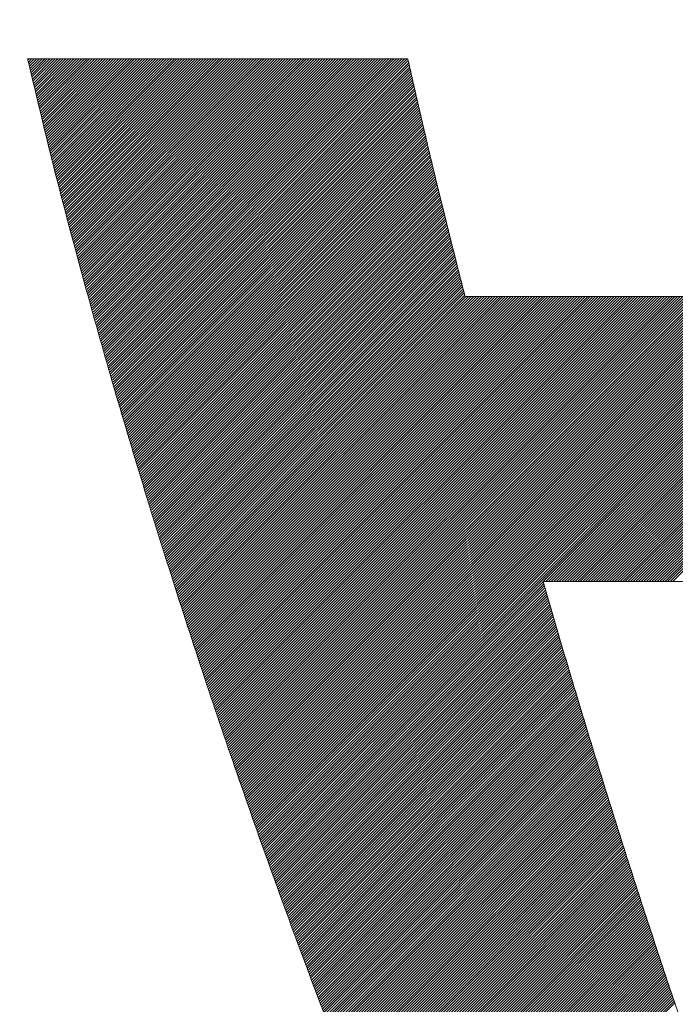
# Model space of a CAD drawing. Header units: millimetres. Extents: x 0 to 1071, y 0 to 742.
# Tile 57 of 131: x 133.97 to 136.18, y 486.72 to 490.03. Entities that reach past the tile are written whole.
import ezdxf

# ---------------------------------------------------------------- set-up
doc = ezdxf.new("R2010")
doc.units = ezdxf.units.MM
doc.header["$LTSCALE"] = 0.454724
doc.layers.add('NoLayerName_001', color=7, linetype='Continuous')
doc.layers.add('NoLayerName_002', color=7, linetype='Continuous')

# ---------------------------------------------------------------- blocks, each defined once
blk = doc.blocks.new('JZB_0006')
at = {"layer": 'NoLayerName_002', "color": 7, "linetype": 'Continuous', "lineweight": 25}
for p, q in [((0.004, 4.8402), (0.0008, 4.837)), ((0.0129, 4.8402), (0.0025, 4.8298)), ((0.0218, 4.8402), (0.0042, 4.8227)), ((0.0307, 4.8402), (0.0059, 4.8155)), ((0.0396, 4.8402), (0.0077, 4.8083)), ((0.0485, 4.8402), (0.0094, 4.8011)), ((0.0574, 4.8402), (0.0111, 4.7939)), ((0.0663, 4.8402), (0.0128, 4.7867)), ((0.0752, 4.8402), (0.0146, 4.7796)), ((0.0841, 4.8402), (0.0163, 4.7724)), ((0.093, 4.8402), (0.018, 4.7652)), ((0.1019, 4.8402), (0.0198, 4.758)), ((0.1109, 4.8402), (0.0215, 4.7508)), ((0.1198, 4.8402), (0.0232, 4.7436)), ((0.1287, 4.8402), (0.0249, 4.7365)), ((0.1376, 4.8402), (0.0267, 4.7293)), ((0.1465, 4.8402), (0.0284, 4.7221)), ((0.1554, 4.8402), (0.0301, 4.7149)), ((0.1643, 4.8402), (0.0318, 4.7077)), ((0.1732, 4.8402), (0.0336, 4.7006)), ((0.1821, 4.8402), (0.0353, 4.6934)), ((0.191, 4.8402), (0.037, 4.6862)), ((0.1999, 4.8402), (0.0387, 4.679)), ((0.2088, 4.8402), (0.0405, 4.6718)), ((0.2178, 4.8402), (0.0422, 4.6646)), ((0.2267, 4.8402), (0.0439, 4.6575)), ((0.2356, 4.8402), (0.0456, 4.6503)), ((0.2445, 4.8402), (0.0474, 4.6431)), ((0.2534, 4.8402), (0.0491, 4.6359)), ((0.2623, 4.8402), (0.0508, 4.6287)), ((0.2712, 4.8402), (0.0525, 4.6216)), ((0.2801, 4.8402), (0.0543, 4.6144)), ((0.289, 4.8402), (0.056, 4.6072)), ((0.2979, 4.8402), (0.0577, 4.6)), ((0.3068, 4.8402), (0.0595, 4.5928)), ((0.3158, 4.8402), (0.0612, 4.5856)), ((0.3247, 4.8402), (0.0629, 4.5785)), ((0.3336, 4.8402), (0.0646, 4.5713)), ((0.3425, 4.8402), (0.0664, 4.5641)), ((0.3514, 4.8402), (0.0681, 4.5569)), ((0.3603, 4.8402), (0.0698, 4.5497)), ((0.3692, 4.8402), (0.0715, 4.5425)), ((0.3781, 4.8402), (0.0734, 4.5355)), ((0.387, 4.8402), (0.0752, 4.5284)), ((0.3959, 4.8402), (0.077, 4.5213)), ((0.4048, 4.8402), (0.0788, 4.5142)), ((0.4137, 4.8402), (0.0807, 4.5071)), ((0.4227, 4.8402), (0.0825, 4.5001)), ((0.4316, 4.8402), (0.0843, 4.493)), ((0.4405, 4.8402), (0.0862, 4.4859)), ((0.4494, 4.8402), (0.088, 4.4788)), ((0.4583, 4.8402), (0.0898, 4.4717)), ((0.4672, 4.8402), (0.0916, 4.4647)), ((0.4761, 4.8402), (0.0935, 4.4576)), ((0.485, 4.8402), (0.0953, 4.4505)), ((0.4939, 4.8402), (0.0971, 4.4434)), ((0.5028, 4.8402), (0.099, 4.4363)), ((0.5117, 4.8402), (0.1008, 4.4293)), ((0.5206, 4.8402), (0.1026, 4.4222)), ((0.5296, 4.8402), (0.1044, 4.4151)), ((0.5385, 4.8402), (0.1063, 4.408)), ((0.5474, 4.8402), (0.1081, 4.4009)), ((0.5563, 4.8402), (0.1099, 4.3939)), ((0.5652, 4.8402), (0.1118, 4.3868)), ((0.5741, 4.8402), (0.1136, 4.3797)), ((0.583, 4.8402), (0.1154, 4.3726)), ((0.5919, 4.8402), (0.1172, 4.3655)), ((0.6008, 4.8402), (0.1191, 4.3585)), ((0.6097, 4.8402), (0.1209, 4.3514)), ((0.6186, 4.8402), (0.1227, 4.3443)), ((0.6275, 4.8402), (0.1246, 4.3372)), ((0.6365, 4.8402), (0.1264, 4.3301)), ((0.6454, 4.8402), (0.1282, 4.3231)), ((0.6543, 4.8402), (0.13, 4.316)), ((0.6632, 4.8402), (0.1319, 4.3089)), ((0.6721, 4.8402), (0.1337, 4.3018)), ((0.681, 4.8402), (0.1355, 4.2947)), ((0.6899, 4.8402), (0.1374, 4.2877)), ((0.6988, 4.8402), (0.1392, 4.2806)), ((0.7077, 4.8402), (0.141, 4.2735)), ((0.7166, 4.8402), (0.1428, 4.2664)), ((0.7255, 4.8402), (0.1447, 4.2593)), ((0.7344, 4.8402), (0.1465, 4.2523)), ((0.7434, 4.8402), (0.1483, 4.2452)), ((0.7523, 4.8402), (0.1502, 4.2381)), ((0.7612, 4.8402), (0.1521, 4.2311)), ((0.7701, 4.8402), (0.154, 4.2242)), ((0.779, 4.8402), (0.156, 4.2172)), ((0.7879, 4.8402), (0.1579, 4.2103)), ((0.7968, 4.8402), (0.1599, 4.2033)), ((0.8057, 4.8402), (0.1619, 4.1964)), ((0.8146, 4.8402), (0.1638, 4.1894)), ((0.8235, 4.8402), (0.1658, 4.1825)), ((0.8324, 4.8402), (0.1678, 4.1755)), ((0.8413, 4.8402), (0.1697, 4.1686)), ((0.8503, 4.8402), (0.1717, 4.1616)), ((0.8592, 4.8402), (0.1736, 4.1547)), ((0.8681, 4.8402), (0.1756, 4.1477)), ((0.877, 4.8402), (0.1776, 4.1408)), ((0.8859, 4.8402), (0.1795, 4.1338)), ((0.8948, 4.8402), (0.1815, 4.1269)), ((0.9037, 4.8402), (0.1834, 4.1199)), ((0.9126, 4.8402), (0.1854, 4.113)), ((0.9215, 4.8402), (0.1874, 4.106)), ((0.9304, 4.8402), (0.1893, 4.0991)), ((0.9393, 4.8402), (0.1913, 4.0922)), ((0.9482, 4.8402), (0.1932, 4.0852)), ((0.9572, 4.8402), (0.1952, 4.0783)), ((0.9661, 4.8402), (0.1972, 4.0713)), ((0.975, 4.8402), (0.1991, 4.0644)), ((0.9839, 4.8402), (0.2011, 4.0574)), ((0.9928, 4.8402), (0.203, 4.0505)), ((1.0017, 4.8402), (0.205, 4.0435)), ((1.0106, 4.8402), (0.207, 4.0366)), ((1.0195, 4.8402), (0.2089, 4.0296)), ((1.0284, 4.8402), (0.2109, 4.0227)), ((1.0373, 4.8402), (0.2128, 4.0157)), ((1.0462, 4.8402), (0.2148, 4.0088)), ((1.0552, 4.8402), (0.2168, 4.0018)), ((1.0641, 4.8402), (0.2187, 3.9949)), ((1.073, 4.8402), (0.2207, 3.9879)), ((1.0819, 4.8402), (0.2227, 3.981)), ((1.0908, 4.8402), (0.2246, 3.974)), ((1.0997, 4.8402), (0.2266, 3.9671)), ((1.1086, 4.8402), (0.2285, 3.9601)), ((1.1175, 4.8402), (0.2305, 3.9532)), ((1.1264, 4.8402), (0.2325, 3.9462)), ((1.1353, 4.8402), (0.2344, 3.9393)), ((1.1442, 4.8402), (0.2364, 3.9324)), ((1.1531, 4.8402), (0.2383, 3.9254)), ((1.1621, 4.8402), (0.2403, 3.9185)), ((1.171, 4.8402), (0.2423, 3.9115)), ((1.1799, 4.8402), (0.2442, 3.9046)), ((1.1888, 4.8402), (0.2462, 3.8976)), ((1.1977, 4.8402), (0.2481, 3.8907)), ((1.2066, 4.8402), (0.2501, 3.8837)), ((1.2155, 4.8402), (0.2521, 3.8768)), ((1.2244, 4.8402), (0.254, 3.8698)), ((1.2333, 4.8402), (0.256, 3.8629)), ((1.2422, 4.8402), (0.2579, 3.8559)), ((1.2511, 4.8402), (0.2599, 3.849)), ((1.26, 4.8402), (0.2619, 3.842)), ((1.269, 4.8402), (0.2638, 3.8351)), ((1.2779, 4.8402), (0.2658, 3.8281)), ((1.2813, 4.8347), (0.2677, 3.8212)), ((1.283, 4.8275), (0.2697, 3.8142)), ((1.2846, 4.8203), (0.2717, 3.8073)), ((1.2863, 4.813), (0.2736, 3.8003)), ((1.288, 4.8058), (0.2756, 3.7934)), ((1.2897, 4.7986), (0.2775, 3.7864)), ((1.2914, 4.7913), (0.2795, 3.7795)), ((1.293, 4.7841), (0.2815, 3.7726)), ((1.2947, 4.7769), (0.2834, 3.7656)), ((1.2964, 4.7696), (0.2854, 3.7587)), ((1.2981, 4.7624), (0.2874, 3.7517)), ((1.2997, 4.7552), (0.2893, 3.7448)), ((1.3014, 4.748), (0.2913, 3.7378)), ((1.3031, 4.7407), (0.2932, 3.7309)), ((1.3048, 4.7335), (0.2952, 3.7239)), ((1.3064, 4.7263), (0.2972, 3.717)), ((1.3081, 4.719), (0.2991, 3.71)), ((1.3098, 4.7118), (0.3011, 3.7031)), ((1.3115, 4.7046), (0.303, 3.6961)), ((1.3131, 4.6973), (0.305, 3.6892)), ((1.3148, 4.6901), (0.307, 3.6822)), ((1.3165, 4.6829), (0.3089, 3.6753)), ((1.3182, 4.6756), (0.3109, 3.6683)), ((1.3198, 4.6684), (0.3128, 3.6614)), ((1.3215, 4.6612), (0.3148, 3.6544)), ((1.3232, 4.6539), (0.3168, 3.6475)), ((1.3249, 4.6467), (0.3187, 3.6405)), ((1.3266, 4.6395), (0.3207, 3.6336)), ((1.3282, 4.6322), (0.3226, 3.6266)), ((1.3299, 4.625), (0.3246, 3.6197)), ((1.3316, 4.6178), (0.3266, 3.6128)), ((1.3333, 4.6105), (0.3285, 3.6058)), ((1.3349, 4.6033), (0.3305, 3.5989)), ((1.3366, 4.5961), (0.3326, 3.5921)), ((1.3383, 4.5888), (0.3348, 3.5853)), ((1.34, 4.5816), (0.3369, 3.5785)), ((1.3416, 4.5744), (0.339, 3.5717)), ((1.3433, 4.5671), (0.3411, 3.5649)), ((1.345, 4.5599), (0.3432, 3.5581)), ((1.3467, 4.5527), (0.3453, 3.5513)), ((1.3483, 4.5454), (0.3474, 3.5445)), ((1.35, 4.5382), (0.3495, 3.5377)), ((1.3517, 4.531), (0.3517, 3.5309)), ((1.3534, 4.5238), (0.3538, 3.5241)), ((1.355, 4.5165), (0.3559, 3.5173)), ((1.3567, 4.5093), (0.358, 3.5106)), ((1.3584, 4.5021), (0.3601, 3.5038)), ((1.3601, 4.4948), (0.3622, 3.497)), ((1.3618, 4.4876), (0.3643, 3.4902)), ((1.3634, 4.4804), (0.3664, 3.4834)), ((1.3651, 4.4731), (0.3685, 3.4766)), ((1.3668, 4.4659), (0.3707, 3.4698)), ((1.3685, 4.4587), (0.3728, 3.463)), ((1.3701, 4.4514), (0.3749, 3.4562)), ((1.3719, 4.4443), (0.377, 3.4494)), ((1.3737, 4.4372), (0.3791, 3.4426)), ((1.3755, 4.4301), (0.3812, 3.4358)), ((1.3773, 4.4229), (0.3833, 3.429)), ((1.379, 4.4158), (0.3854, 3.4222)), ((1.3808, 4.4087), (0.3876, 3.4154)), ((1.3826, 4.4015), (0.3897, 3.4086)), ((1.3844, 4.3944), (0.3918, 3.4018)), ((1.3862, 4.3873), (0.3939, 3.395)), ((1.3879, 4.3801), (0.396, 3.3882)), ((1.3897, 4.373), (0.3981, 3.3814)), ((1.3915, 4.3659), (0.4002, 3.3746)), ((1.3933, 4.3588), (0.4023, 3.3678)), ((1.395, 4.3516), (0.4045, 3.361)), ((1.3968, 4.3445), (0.4066, 3.3542)), ((1.3986, 4.3374), (0.4087, 3.3474)), ((1.4004, 4.3302), (0.4108, 3.3406)), ((1.4022, 4.3231), (0.4129, 3.3338)), ((1.4039, 4.316), (0.415, 3.3271)), ((1.4057, 4.3088), (0.4171, 3.3203)), ((1.4075, 4.3017), (0.4192, 3.3135)), ((1.4093, 4.2946), (0.4214, 3.3067)), ((1.4111, 4.2875), (0.4235, 3.2999)), ((1.4128, 4.2803), (0.4256, 3.2931)), ((1.4146, 4.2732), (0.4277, 3.2863)), ((1.4164, 4.2661), (0.4298, 3.2795)), ((1.4182, 4.2589), (0.4319, 3.2727)), ((1.4199, 4.2518), (0.434, 3.2659)), ((1.4217, 4.2447), (0.4361, 3.2591)), ((1.4235, 4.2375), (0.4383, 3.2523)), ((1.4253, 4.2304), (0.4404, 3.2455)), ((1.4271, 4.2233), (0.4425, 3.2387)), ((1.4288, 4.2162), (0.4446, 3.2319)), ((1.4306, 4.209), (0.4467, 3.2251)), ((1.4324, 4.2019), (0.4488, 3.2183)), ((1.4342, 4.1948), (0.4509, 3.2115)), ((1.4359, 4.1876), (0.453, 3.2047)), ((1.4377, 4.1805), (0.4551, 3.1979)), ((1.4395, 4.1734), (0.4573, 3.1911)), ((1.4413, 4.1662), (0.4594, 3.1843)), ((1.4431, 4.1591), (0.4615, 3.1775)), ((1.4448, 4.152), (0.4636, 3.1707)), ((1.4466, 4.1449), (0.4657, 3.1639)), ((1.4484, 4.1377), (0.4678, 3.1571)), ((1.4502, 4.1306), (0.4699, 3.1504)), ((1.452, 4.1235), (0.472, 3.1436)), ((1.4537, 4.1163), (0.4742, 3.1368)), ((1.4555, 4.1092), (0.4763, 3.13)), ((1.4573, 4.1021), (0.4784, 3.1232)), ((1.4591, 4.0949), (0.4805, 3.1164)), ((1.4608, 4.0878), (0.4826, 3.1096)), ((1.4626, 4.0807), (0.4847, 3.1028)), ((1.4644, 4.0736), (0.4868, 3.096)), ((1.4662, 4.0664), (0.4889, 3.0892)), ((1.468, 4.0593), (0.4911, 3.0824)), ((1.4697, 4.0522), (0.4932, 3.0756)), ((1.4715, 4.045), (0.4953, 3.0688)), ((1.4756, 4.0402), (0.4974, 3.062)), ((1.4845, 4.0402), (0.4995, 3.0552)), ((1.4934, 4.0402), (0.5016, 3.0484)), ((1.5023, 4.0402), (0.5037, 3.0416)), ((1.5112, 4.0402), (0.5058, 3.0348)), ((1.5201, 4.0402), (0.508, 3.028)), ((1.529, 4.0402), (0.5101, 3.0212)), ((1.5379, 4.0402), (0.5122, 3.0144)), ((1.5468, 4.0402), (0.5143, 3.0076)), ((1.5557, 4.0402), (0.5164, 3.0008)), ((1.5647, 4.0402), (0.5185, 2.994)), ((1.5736, 4.0402), (0.5206, 2.9872)), ((1.5825, 4.0402), (0.5227, 2.9804)), ((1.5914, 4.0402), (0.5249, 2.9736)), ((1.6003, 4.0402), (0.527, 2.9669)), ((1.6092, 4.0402), (0.5291, 2.9601)), ((1.6181, 4.0402), (0.5312, 2.9533)), ((1.627, 4.0402), (0.5334, 2.9466)), ((1.6359, 4.0402), (0.5357, 2.9399)), ((1.6448, 4.0402), (0.5379, 2.9333)), ((1.6537, 4.0402), (0.5402, 2.9266)), ((1.6626, 4.0402), (0.5424, 2.9199)), ((1.6716, 4.0402), (0.5447, 2.9133)), ((1.6805, 4.0402), (0.5469, 2.9066)), ((1.6894, 4.0402), (0.5492, 2.9)), ((1.6983, 4.0402), (0.5514, 2.8933)), ((1.7072, 4.0402), (0.5537, 2.8866)), ((1.7161, 4.0402), (0.5559, 2.88)), ((1.725, 4.0402), (0.5581, 2.8733)), ((1.7339, 4.0402), (0.5604, 2.8667)), ((1.7428, 4.0402), (0.5626, 2.86)), ((1.7517, 4.0402), (0.5649, 2.8533)), ((1.7606, 4.0402), (0.5671, 2.8467)), ((1.7696, 4.0402), (0.5694, 2.84)), ((1.7785, 4.0402), (0.5716, 2.8334)), ((1.7874, 4.0402), (0.5739, 2.8267)), ((1.7963, 4.0402), (0.5761, 2.82)), ((1.8052, 4.0402), (0.5784, 2.8134)), ((1.8141, 4.0402), (0.5806, 2.8067)), ((1.823, 4.0402), (0.5829, 2.8001)), ((1.8319, 4.0402), (0.5851, 2.7934)), ((1.8408, 4.0402), (0.5874, 2.7867)), ((1.8497, 4.0402), (0.5896, 2.7801)), ((1.8586, 4.0402), (0.5919, 2.7734)), ((1.8675, 4.0402), (0.5941, 2.7668)), ((1.8765, 4.0402), (0.5964, 2.7601)), ((1.8854, 4.0402), (0.5986, 2.7534)), ((1.8943, 4.0402), (0.6009, 2.7468)), ((1.9032, 4.0402), (0.6031, 2.7401)), ((1.9121, 4.0402), (0.6054, 2.7335)), ((1.921, 4.0402), (0.6076, 2.7268)), ((1.9299, 4.0402), (0.6099, 2.7201)), ((1.9388, 4.0402), (0.6121, 2.7135)), ((1.9477, 4.0402), (0.6144, 2.7068)), ((1.9566, 4.0402), (0.6166, 2.7002)), ((1.9655, 4.0402), (0.6188, 2.6935)), ((1.9744, 4.0402), (0.6211, 2.6868)), ((1.9834, 4.0402), (0.6233, 2.6802)), ((1.9923, 4.0402), (0.6256, 2.6735)), ((2.0012, 4.0402), (0.6278, 2.6669)), ((2.0101, 4.0402), (0.6301, 2.6602)), ((2.019, 4.0402), (0.6323, 2.6535)), ((2.0279, 4.0402), (0.6346, 2.6469)), ((2.0368, 4.0402), (0.6368, 2.6402)), ((2.0457, 4.0402), (0.6391, 2.6335)), ((2.0546, 4.0402), (0.6413, 2.6269)), ((2.0635, 4.0402), (0.6436, 2.6202)), ((2.0724, 4.0402), (0.6458, 2.6136)), ((2.0813, 4.0402), (0.6481, 2.6069)), ((2.0903, 4.0402), (0.6503, 2.6002)), ((2.0992, 4.0402), (0.6526, 2.5936)), ((2.1081, 4.0402), (0.6548, 2.5869)), ((2.117, 4.0402), (0.6571, 2.5803)), ((2.1259, 4.0402), (0.6593, 2.5736)), ((2.1348, 4.0402), (0.6616, 2.5669)), ((2.1437, 4.0402), (0.6638, 2.5603)), ((2.1526, 4.0402), (0.6661, 2.5536)), ((2.1615, 4.0402), (0.6683, 2.547)), ((2.1704, 4.0402), (0.6706, 2.5403)), ((2.1793, 4.0402), (0.6728, 2.5336)), ((2.1882, 4.0402), (0.6751, 2.527)), ((2.1972, 4.0402), (0.6773, 2.5203)), ((2.2061, 4.0402), (0.6795, 2.5137)), ((2.215, 4.0402), (0.6818, 2.507)), ((2.2239, 4.0402), (0.684, 2.5003)), ((2.2328, 4.0402), (0.6863, 2.4937)), ((2.2417, 4.0402), (0.6885, 2.487)), ((2.2506, 4.0402), (0.6908, 2.4804)), ((2.2595, 4.0402), (0.693, 2.4737)), ((2.2684, 4.0402), (0.6953, 2.467)), ((2.2773, 4.0402), (0.6975, 2.4604)), ((2.2862, 4.0402), (0.6998, 2.4537)), ((2.2951, 4.0402), (0.702, 2.4471)), ((2.3041, 4.0402), (0.7043, 2.4404)), ((2.313, 4.0402), (0.7065, 2.4337)), ((2.3219, 4.0402), (0.7088, 2.4271)), ((2.3308, 4.0402), (0.711, 2.4204)), ((2.3397, 4.0402), (0.7133, 2.4138)), ((2.3486, 4.0402), (0.7155, 2.4071)), ((2.3575, 4.0402), (0.7178, 2.4004)), ((2.3664, 4.0402), (0.72, 2.3938)), ((2.3753, 4.0402), (0.7223, 2.3871)), ((2.3842, 4.0402), (0.7245, 2.3805)), ((2.3931, 4.0402), (0.7268, 2.3738)), ((2.402, 4.0402), (0.729, 2.3671)), ((2.411, 4.0402), (0.7313, 2.3605)), ((2.4199, 4.0402), (0.7335, 2.3538)), ((2.4288, 4.0402), (0.7358, 2.3472)), ((2.4377, 4.0402), (0.738, 2.3405)), ((2.4466, 4.0402), (0.7403, 2.3338)), ((2.4555, 4.0402), (0.7425, 2.3272)), ((2.4644, 4.0402), (0.7447, 2.3205)), ((2.4733, 4.0402), (0.747, 2.3139)), ((2.4822, 4.0402), (0.7492, 2.3072)), ((2.4911, 4.0402), (0.7516, 2.3006)), ((2.5, 4.0402), (0.754, 2.2941)), ((2.509, 4.0402), (0.7563, 2.2876)), ((2.5179, 4.0402), (0.7587, 2.281)), ((2.5268, 4.0402), (0.7611, 2.2745)), ((2.5357, 4.0402), (0.7635, 2.268)), ((2.5446, 4.0402), (0.7659, 2.2615)), ((2.5535, 4.0402), (0.7682, 2.2549)), ((2.5624, 4.0402), (0.7706, 2.2484)), ((2.5713, 4.0402), (0.773, 2.2419)), ((2.5802, 4.0402), (0.7754, 2.2353)), ((2.5891, 4.0402), (0.7778, 2.2288)), ((2.598, 4.0402), (0.7801, 2.2223)), ((2.6069, 4.0402), (0.7825, 2.2158)), ((2.6159, 4.0402), (0.7849, 2.2092)), ((2.6248, 4.0402), (0.7873, 2.2027)), ((2.6337, 4.0402), (0.7897, 2.1962)), ((2.6426, 4.0402), (0.792, 2.1896)), ((2.6515, 4.0402), (0.7944, 2.1831)), ((2.6604, 4.0402), (0.7968, 2.1766)), ((2.6693, 4.0402), (0.7992, 2.17)), ((2.6782, 4.0402), (0.8016, 2.1635)), ((2.6871, 4.0402), (0.8039, 2.157)), ((2.696, 4.0402), (1.7359, 3.0801)), ((2.7049, 4.0402), (1.7448, 3.0801)), ((2.7138, 4.0402), (1.7537, 3.0801)), ((2.7228, 4.0402), (1.7626, 3.0801)), ((2.7317, 4.0402), (1.7716, 3.0801)), ((2.7406, 4.0402), (1.7805, 3.0801)), ((2.7495, 4.0402), (1.7894, 3.0801)), ((2.7584, 4.0402), (1.7983, 3.0801)), ((2.7673, 4.0402), (1.8072, 3.0801)), ((2.7762, 4.0402), (1.8161, 3.0801)), ((2.7851, 4.0402), (1.825, 3.0801)), ((2.794, 4.0402), (1.8339, 3.0801)), ((2.8029, 4.0402), (1.8428, 3.0801)), ((2.8118, 4.0402), (1.8517, 3.0801)), ((2.8207, 4.0402), (1.8606, 3.0801)), ((2.8297, 4.0402), (1.8695, 3.0801)), ((2.8386, 4.0402), (1.8785, 3.0801)), ((2.8475, 4.0402), (1.8874, 3.0801)), ((2.8564, 4.0402), (1.8963, 3.0801)), ((2.8653, 4.0402), (1.9052, 3.0801)), ((2.8742, 4.0402), (1.9141, 3.0801)), ((2.8831, 4.0402), (1.923, 3.0801)), ((2.892, 4.0402), (1.9319, 3.0801)), ((2.9009, 4.0402), (1.9408, 3.0801)), ((2.9098, 4.0402), (1.9497, 3.0801)), ((2.9187, 4.0402), (1.9586, 3.0801)), ((2.9276, 4.0402), (1.9675, 3.0801)), ((2.9366, 4.0402), (1.9764, 3.0801)), ((2.9455, 4.0402), (1.9854, 3.0801)), ((2.9544, 4.0402), (1.9943, 3.0801)), ((2.9633, 4.0402), (2.0032, 3.0801)), ((2.9722, 4.0402), (2.0121, 3.0801)), ((2.9811, 4.0402), (2.021, 3.0801)), ((2.99, 4.0402), (2.0299, 3.0801)), ((2.9989, 4.0402), (2.0388, 3.0801)), ((3.0078, 4.0402), (2.0477, 3.0801)), ((3.0167, 4.0402), (2.0566, 3.0801)), ((3.0256, 4.0402), (2.0655, 3.0801)), ((3.0345, 4.0402), (2.0744, 3.0801)), ((3.0435, 4.0402), (2.0833, 3.0801)), ((3.0524, 4.0402), (2.0923, 3.0801)), ((3.0613, 4.0402), (2.1012, 3.0801)), ((3.0702, 4.0402), (2.1101, 3.0801)), ((3.0791, 4.0402), (2.119, 3.0801)), ((3.088, 4.0402), (2.1279, 3.0801)), ((3.0969, 4.0402), (2.1368, 3.0801)), ((3.1058, 4.0402), (2.1457, 3.0801)), ((3.1147, 4.0402), (2.1546, 3.0801)), ((3.1236, 4.0402), (2.1635, 3.0801)), ((3.1325, 4.0402), (2.1724, 3.0801)), ((1.7354, 3.0795), (0.8063, 2.1505)), ((1.7374, 3.0726), (0.8087, 2.1439)), ((1.7394, 3.0657), (0.8111, 2.1374)), ((1.7414, 3.0588), (0.8134, 2.1309)), ((1.7434, 3.0519), (0.8158, 2.1243)), ((1.7454, 3.045), (0.8182, 2.1178)), ((1.7474, 3.0381), (0.8206, 2.1113)), ((1.7494, 3.0312), (0.823, 2.1048)), ((1.7514, 3.0243), (0.8253, 2.0982)), ((1.7534, 3.0174), (0.8277, 2.0917)), ((1.7554, 3.0105), (0.8301, 2.0852)), ((1.7575, 3.0036), (0.8325, 2.0786)), ((1.7595, 2.9967), (0.8349, 2.0721)), ((1.7615, 2.9898), (0.8372, 2.0656)), ((1.7635, 2.983), (0.8396, 2.0591)), ((1.7655, 2.9761), (0.842, 2.0525)), ((1.7676, 2.9692), (0.8444, 2.046)), ((1.7696, 2.9623), (0.8468, 2.0395)), ((1.7716, 2.9554), (0.8491, 2.0329)), ((1.7736, 2.9485), (0.8515, 2.0264)), ((1.7757, 2.9416), (0.8539, 2.0199)), ((1.7777, 2.9348), (0.8563, 2.0134)), ((1.7797, 2.9279), (0.8587, 2.0068)), ((1.7817, 2.921), (0.861, 2.0003)), ((1.7837, 2.9141), (0.8634, 1.9938)), ((1.7858, 2.9072), (0.8658, 1.9872)), ((1.7878, 2.9003), (0.8682, 1.9807)), ((1.7898, 2.8934), (0.8706, 1.9742)), ((1.7918, 2.8866), (0.8729, 1.9676)), ((1.7939, 2.8797), (0.8753, 1.9611)), ((1.7959, 2.8728), (0.8777, 1.9546)), ((1.7979, 2.8659), (0.8801, 1.9481)), ((1.7999, 2.859), (0.8825, 1.9415)), ((1.8019, 2.8521), (0.8848, 1.935)), ((1.804, 2.8453), (0.8872, 1.9285)), ((1.8061, 2.8384), (0.8896, 1.9219)), ((1.8081, 2.8316), (0.892, 1.9154)), ((1.8102, 2.8247), (0.8943, 1.9089)), ((1.8123, 2.8179), (0.8967, 1.9024)), ((1.8143, 2.811), (0.8991, 1.8958)), ((1.8164, 2.8042), (0.9015, 1.8893)), ((1.8185, 2.7974), (0.9039, 1.8828)), ((1.8205, 2.7905), (0.9062, 1.8762)), ((1.8226, 2.7837), (0.9086, 1.8697)), ((1.8247, 2.7768), (0.911, 1.8632)), ((1.8267, 2.77), (0.9134, 1.8567)), ((1.8288, 2.7631), (0.9158, 1.8501)), ((1.8309, 2.7563), (0.9181, 1.8436)), ((1.8329, 2.7495), (0.9205, 1.8371)), ((1.835, 2.7426), (0.9229, 1.8305)), ((1.8371, 2.7358), (0.9253, 1.824)), ((1.8391, 2.7289), (0.9277, 1.8175)), ((1.8412, 2.7221), (0.93, 1.811)), ((1.8433, 2.7153), (0.9324, 1.8044)), ((1.8453, 2.7084), (0.9348, 1.7979)), ((1.8474, 2.7016), (0.9372, 1.7914)), ((1.8495, 2.6947), (0.9396, 1.7848)), ((1.8515, 2.6879), (0.9419, 1.7783)), ((1.8536, 2.681), (0.9443, 1.7718)), ((1.8557, 2.6742), (0.9467, 1.7653)), ((1.8577, 2.6674), (0.9491, 1.7587)), ((1.8598, 2.6605), (0.9515, 1.7522)), ((1.8619, 2.6537), (0.9538, 1.7457)), ((1.8639, 2.6468), (0.9562, 1.7391)), ((1.866, 2.64), (0.9586, 1.7326)), ((1.8681, 2.6332), (0.961, 1.7261)), ((1.8701, 2.6263), (0.9634, 1.7195)), ((1.8722, 2.6195), (0.9657, 1.713)), ((1.8743, 2.6126), (0.9681, 1.7065)), ((1.8763, 2.6058), (0.9705, 1.7)), ((1.8784, 2.5989), (0.9729, 1.6934)), ((1.8805, 2.5921), (0.9752, 1.6869)), ((1.8825, 2.5853), (0.9776, 1.6804)), ((1.8846, 2.5784), (0.98, 1.6739)), ((1.8867, 2.5716), (0.9825, 1.6674)), ((1.8887, 2.5647), (0.985, 1.661)), ((1.8908, 2.5579), (0.9875, 1.6546)), ((1.8929, 2.5511), (0.9899, 1.6481)), ((1.8949, 2.5442), (0.9924, 1.6417)), ((1.897, 2.5374), (0.9949, 1.6353)), ((1.8991, 2.5305), (0.9974, 1.6289)), ((1.9011, 2.5237), (0.9999, 1.6224)), ((1.9032, 2.5168), (1.0024, 1.616)), ((1.9053, 2.51), (1.0048, 1.6096)), ((1.9073, 2.5032), (1.0073, 1.6032)), ((1.9094, 2.4963), (1.0098, 1.5967)), ((1.9115, 2.4896), (1.0123, 1.5903)), ((1.9137, 2.4828), (1.0148, 1.5839)), ((1.9158, 2.476), (1.0172, 1.5774)), ((1.9179, 2.4692), (1.0197, 1.571)), ((1.92, 2.4624), (1.0222, 1.5646)), ((1.9222, 2.4556), (1.0247, 1.5582)), ((1.9243, 2.4489), (1.0272, 1.5517)), ((1.9264, 2.4421), (1.0296, 1.5453)), ((1.9285, 2.4353), (1.0321, 1.5389)), ((1.9307, 2.4285), (1.0346, 1.5324)), ((1.9328, 2.4217), (1.0371, 1.526)), ((1.9349, 2.415), (1.0396, 1.5196)), ((1.937, 2.4082), (1.042, 1.5132)), ((1.9392, 2.4014), (1.0445, 1.5067)), ((1.9413, 2.3946), (1.047, 1.5003)), ((1.9434, 2.3878), (1.0495, 1.4939)), ((1.9456, 2.381), (1.052, 1.4875)), ((1.9477, 2.3743), (1.0544, 1.481)), ((1.9498, 2.3675), (1.0569, 1.4746)), ((1.9519, 2.3607), (1.0594, 1.4682)), ((1.9541, 2.3539), (1.0619, 1.4617)), ((1.9562, 2.3471), (1.0644, 1.4553)), ((1.9583, 2.3404), (1.0668, 1.4489)), ((1.9604, 2.3336), (1.0693, 1.4425)), ((1.9626, 2.3268), (1.0718, 1.436)), ((1.9647, 2.32), (1.0743, 1.4296)), ((1.9668, 2.3132), (1.0768, 1.4232)), ((1.9689, 2.3064), (1.0792, 1.4167)), ((1.9711, 2.2997), (1.0817, 1.4103)), ((1.9732, 2.2929), (1.0842, 1.4039)), ((1.9753, 2.2861), (1.0867, 1.3975)), ((1.9775, 2.2793), (1.0892, 1.391)), ((1.9796, 2.2725), (1.0917, 1.3846)), ((1.9817, 2.2658), (1.0941, 1.3782)), ((1.9838, 2.259), (1.0966, 1.3718)), ((1.986, 2.2522), (1.0992, 1.3654)), ((1.9881, 2.2454), (1.1017, 1.359)), ((1.9902, 2.2386), (1.1043, 1.3527)), ((1.9923, 2.2318), (1.1068, 1.3463)), ((1.9945, 2.2251), (1.1094, 1.34)), ((1.9966, 2.2183), (1.1119, 1.3336)), ((1.9987, 2.2115), (1.1145, 1.3272)), ((2.0008, 2.2047), (1.117, 1.3209)), ((2.003, 2.1979), (1.1196, 1.3145)), ((2.0051, 2.1911), (1.1221, 1.3082)), ((2.0072, 2.1844), (1.1247, 1.3018)), ((2.0093, 2.1776), (1.1272, 1.2955)), ((2.0115, 2.1708), (1.1298, 1.2891)), ((2.0136, 2.164), (1.1323, 1.2828)), ((2.0157, 2.1572), (1.1349, 1.2764)), ((2.0179, 2.1505), (1.1374, 1.27)), ((2.02, 2.1437), (1.14, 1.2637)), ((2.0222, 2.137), (1.1425, 1.2573)), ((2.0244, 2.1303), (1.1451, 1.251)), ((2.0266, 2.1236), (1.1476, 1.2446)), ((2.0288, 2.1169), (1.1502, 1.2383)), ((2.031, 2.1101), (1.1527, 1.2319)), ((2.0332, 2.1034), (1.1553, 1.2255)), ((2.0354, 2.0967), (1.1578, 1.2192)), ((2.0376, 2.09), (1.1604, 1.2128)), ((2.0397, 2.0833), (1.163, 1.2065)), ((2.0419, 2.0765), (1.1655, 1.2001)), ((2.0441, 2.0698), (1.1681, 1.1938)), ((2.0463, 2.0631), (1.1706, 1.1874)), ((2.0485, 2.0564), (1.1732, 1.181)), ((2.0507, 2.0497), (1.1757, 1.1747)), ((2.0529, 2.0429), (1.1783, 1.1683)), ((2.0551, 2.0362), (1.1808, 1.162)), ((2.0573, 2.0295), (1.1834, 1.1556)), ((2.0594, 2.0228), (1.1859, 1.1493)), ((2.0616, 2.0161), (1.1885, 1.1429)), ((2.0638, 2.0093), (1.191, 1.1366)), ((2.066, 2.0026), (1.1936, 1.1302)), ((2.0682, 1.9959), (1.1961, 1.1238)), ((2.0704, 1.9892), (1.1987, 1.1175)), ((2.0726, 1.9825), (1.2012, 1.1111)), ((2.0748, 1.9757), (1.2038, 1.1048)), ((2.0769, 1.969), (1.2063, 1.0984)), ((2.0791, 1.9623), (1.2089, 1.0921)), ((2.0813, 1.9556), (1.2114, 1.0857)), ((2.0835, 1.9489), (1.214, 1.0793)), ((2.0857, 1.9421), (1.2166, 1.073)), ((2.0879, 1.9354), (1.2192, 1.0668)), ((2.0901, 1.9287), (1.2218, 1.0605)), ((2.0923, 1.922), (1.2245, 1.0542)), ((2.0945, 1.9153), (1.2271, 1.0479)), ((2.0966, 1.9085), (1.2297, 1.0416)), ((2.0988, 1.9018), (1.2324, 1.0354)), ((2.101, 1.8951), (1.235, 1.0291)), ((2.1032, 1.8884), (1.2376, 1.0228)), ((2.1054, 1.8817), (1.2402, 1.0165)), ((2.1076, 1.8749), (1.2429, 1.0102)), ((2.1098, 1.8682), (1.2455, 1.0039)), ((2.112, 1.8615), (1.2481, 0.9977)), ((2.1142, 1.8548), (1.2508, 0.9914)), ((2.1163, 1.8481), (1.2534, 0.9851)), ((2.1185, 1.8413), (1.256, 0.9788)), ((2.1207, 1.8346), (1.2586, 0.9725)), ((2.1229, 1.8279), (1.2613, 0.9663)), ((2.1251, 1.8212), (1.2639, 0.96)), ((2.1273, 1.8145), (1.2665, 0.9537)), ((2.1295, 1.8077), (1.2692, 0.9474)), ((2.1317, 1.8011), (1.2718, 0.9411)), ((2.134, 1.7944), (1.2744, 0.9349)), ((2.1362, 1.7878), (1.277, 0.9286)), ((2.1385, 1.7811), (1.2797, 0.9223)), ((2.1407, 1.7745), (1.2823, 0.916)), ((2.143, 1.7678), (1.2849, 0.9097)), ((2.1452, 1.7612), (1.2875, 0.9035)), ((2.1475, 1.7545), (1.2902, 0.8972)), ((2.1498, 1.7479), (1.2928, 0.8909)), ((2.152, 1.7412), (1.2954, 0.8846)), ((2.1543, 1.7345), (1.2981, 0.8783)), ((2.1565, 1.7279), (1.3007, 0.8721)), ((2.1588, 1.7212), (1.3033, 0.8658)), ((2.161, 1.7146), (1.3059, 0.8595)), ((2.1633, 1.7079), (1.3086, 0.8532)), ((2.1655, 1.7013), (1.3112, 0.8469)), ((2.1678, 1.6946), (1.3138, 0.8407)), ((2.17, 1.688), (1.3165, 0.8344)), ((2.1723, 1.6813), (1.3191, 0.8281)), ((2.1746, 1.6747), (1.3217, 0.8218)), ((2.1768, 1.668), (1.3243, 0.8155)), ((2.1791, 1.6614), (1.327, 0.8093))]:
    blk.add_line(p, q, dxfattribs=at)
at = {"layer": 'NoLayerName_002', "color": 7, "linetype": 'Continuous', "lineweight": 13}
for points in [[(1.28, 4.8402), (1.0667, 4.8402), (0.64, 4.8402), (0.2133, 4.8402), (0, 4.8402)], [(3.1672, 4.0402), (2.8848, 4.0402), (2.3199, 4.0402), (1.7551, 4.0402), (1.4727, 4.0402)], [(1.7352, 3.0801), (1.9302, 3.0801), (2.3201, 3.0801), (2.71, 3.0801), (2.9049, 3.0801)]]:
    blk.add_open_spline(points, degree=3, dxfattribs=at)
for points, knots in [([(0, 4.8402), (0.0255, 4.7342), (0.0762, 4.5179), (0.1621, 4.1904), (0.2551, 3.8545), (0.3553, 3.513), (0.4617, 3.168), (0.5733, 2.822), (0.6894, 2.4772), (0.8091, 2.136), (0.9315, 1.8008), (1.0558, 1.4739), (1.1812, 1.1577), (1.3066, 0.8544), (1.4317, 0.5666), (1.5543, 0.296), (1.6394, 0.1237), (1.6799, 0.0401)], [0, 0, 0, 0, 0.327103, 0.666482, 1.015745, 1.372484, 1.734278, 2.098697, 2.463304, 2.82566, 3.183326, 3.533864, 3.874841, 4.203831, 4.518422, 4.816221, 5.094863, 5.094863, 5.094863, 5.094863]), ([(1.4727, 4.0402), (1.4679, 4.0589), (1.4583, 4.0962), (1.4442, 4.152), (1.4302, 4.2074), (1.4164, 4.2625), (1.4029, 4.3172), (1.3895, 4.3715), (1.3764, 4.4254), (1.3635, 4.4788), (1.3509, 4.5319), (1.3385, 4.5844), (1.3263, 4.6365), (1.3143, 4.6882), (1.3027, 4.7393), (1.2912, 4.7899), (1.2838, 4.8235), (1.28, 4.8402)], [0, 0, 0, 0, 0.0579419, 0.1155093, 0.1726872, 0.2294603, 0.2858137, 0.3417323, 0.397201, 0.4522048, 0.5067287, 0.5607576, 0.6142766, 0.6672706, 0.7197247, 0.771624, 0.8229534, 0.8229534, 0.8229534, 0.8229534]), ([(2.9049, 3.0801), (2.8929, 3.0388), (2.8689, 2.9561), (2.8323, 2.8321), (2.7952, 2.7079), (2.7575, 2.5837), (2.7195, 2.4597), (2.6809, 2.3359), (2.642, 2.2124), (2.6027, 2.0895), (2.5631, 1.9672), (2.5232, 1.8458), (2.483, 1.7246), (2.4426, 1.6066), (2.402, 1.4818), (2.3612, 1.3876), (2.3199, 1.1863), (2.2788, 1.3876), (2.238, 1.4818), (2.1974, 1.6066), (2.157, 1.7246), (2.1168, 1.8458), (2.0769, 1.9672), (2.0373, 2.0895), (1.998, 2.2124), (1.9591, 2.3359), (1.9206, 2.4597), (1.8825, 2.5837), (1.8449, 2.7079), (1.8078, 2.8321), (1.7712, 2.9561), (1.7472, 3.0388), (1.7352, 3.0801)], [0, 0, 0, 0, 0.128961, 0.258325, 0.387964, 0.517751, 0.647556, 0.777253, 0.906714, 1.035811, 1.164415, 1.292401, 1.41964, 1.546006, 1.67137, 1.795607, 1.918591, 2.04156, 2.165787, 2.291143, 2.417503, 2.544737, 2.67272, 2.801322, 2.930417, 3.059876, 3.189572, 3.319376, 3.44916, 3.578797, 3.708157, 3.837112, 3.837112, 3.837112, 3.837112])]:
    blk.add_open_spline(points, degree=3, knots=knots, dxfattribs=at)

msp = doc.modelspace()

# ---------------------------------------------------------------- linework, layer by layer
at = {"layer": 'NoLayerName_001', "color": 7, "linetype": 'Continuous', "lineweight": 25}
for radius, start, end in [(39.5, 318.33013, 270.72461), (38, 319.68509, 271.43254)]:
    msp.add_arc((150, 487.4999), radius, start, end, dxfattribs=at)

# ---------------------------------------------------------------- block references
at = {"layer": 'NoLayerName_001'}
msp.add_blockref('JZB_0006', (134, 485.0594), dxfattribs=at)

doc.saveas('drawing.dxf')
